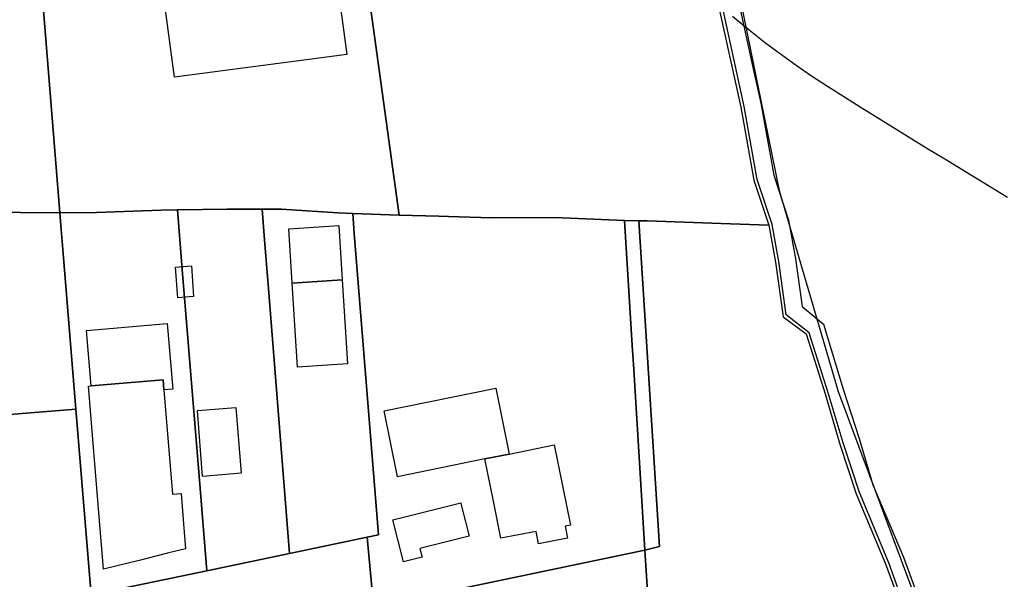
# Model space of a CAD drawing. Extents: x 577960 to 582939, y 6017202 to 6023066.
# Tile 91 of 217: x 578811 to 578986, y 6021656 to 6021755. Entities that reach past the tile are written whole.
import ezdxf

# ---------------------------------------------------------------- set-up
doc = ezdxf.new("R2010")
doc.units = 0
doc.header["$MEASUREMENT"] = 0
doc.linetypes.add('D', pattern=[0])
for name, color, linetype in [('LI__FLUR', 7, 'D'), ('LI__GEB', 7, 'Continuous'), ('LI__STRASSE', 7, 'Continuous')]:
    doc.layers.add(name, color=color, linetype=linetype)

msp = doc.modelspace()

# ---------------------------------------------------------------- linework, layer by layer
at = {"layer": 'LI__FLUR', "color": 8, "linetype": 'D', "true_color": 0x808080}
for p, q in [((578878.475, 6021720.465), (578865.633, 6021814.367)), ((578865.633, 6021814.367), (578878.475, 6021720.465)), ((578938.893, 6021757.509), (578941.082, 6021747.488)), ((578815.411, 6021756.741), (578818.308, 6021720.895)), ((578818.308, 6021720.895), (578815.411, 6021756.741)), ((578935.354, 6021756.75), (578939.092, 6021739.616)), ((578938.158, 6021746.855), (578935.964, 6021756.869)), ((578939.712, 6021739.726), (578938.158, 6021746.855)), ((578941.082, 6021747.488), (578942.651, 6021740.306)), ((578939.092, 6021739.616), (578941.421, 6021726.652)), ((578942.02, 6021726.791), (578939.712, 6021739.726)), ((578942.651, 6021740.306), (578944.939, 6021727.531)), ((578944.939, 6021727.531), (578947.578, 6021719.554)), ((578941.421, 6021726.652), (578944.059, 6021718.675)), ((578944.659, 6021718.815), (578942.02, 6021726.791)), ((578811.321, 6021720.905), (578805.253, 6021721.015)), ((578805.253, 6021721.015), (578811.321, 6021720.905)), ((578818.308, 6021720.895), (578811.321, 6021720.905)), ((578811.321, 6021720.905), (578818.308, 6021720.895)), ((578818.308, 6021720.895), (578824.816, 6021720.955)), ((578824.816, 6021720.955), (578818.308, 6021720.895)), ((578818.548, 6021717.906), (578818.308, 6021720.895)), ((578818.308, 6021720.895), (578818.548, 6021717.906)), ((578824.816, 6021720.955), (578836.241, 6021721.355)), ((578836.241, 6021721.355), (578824.816, 6021720.955)), ((578836.241, 6021721.355), (578839.14, 6021721.405)), ((578839.14, 6021721.405), (578836.241, 6021721.355)), ((578847.987, 6021721.534), (578839.14, 6021721.405)), ((578839.14, 6021721.405), (578847.987, 6021721.534)), ((578839.14, 6021721.405), (578839.38, 6021718.416)), ((578839.38, 6021718.416), (578839.14, 6021721.405)), ((578854.174, 6021721.534), (578847.987, 6021721.534)), ((578847.987, 6021721.534), (578854.174, 6021721.534)), ((578854.599, 6021716.109), (578854.174, 6021721.534)), ((578854.174, 6021721.534), (578857.623, 6021721.534)), ((578857.623, 6021721.534), (578854.174, 6021721.534)), ((578854.174, 6021721.534), (578854.599, 6021716.109)), ((578857.623, 6021721.534), (578867.639, 6021720.865)), ((578867.639, 6021720.865), (578857.623, 6021721.534)), ((578867.639, 6021720.865), (578870.258, 6021720.765)), ((578870.258, 6021720.765), (578867.639, 6021720.865)), ((578870.526, 6021717.209), (578870.258, 6021720.765)), ((578870.258, 6021720.765), (578878.475, 6021720.465)), ((578870.258, 6021720.765), (578870.526, 6021717.209)), ((578878.475, 6021720.465), (578870.258, 6021720.765)), ((578878.475, 6021720.465), (578885.522, 6021720.255)), ((578885.522, 6021720.255), (578878.475, 6021720.465)), ((578885.522, 6021720.255), (578887.251, 6021720.205)), ((578887.251, 6021720.205), (578885.522, 6021720.255)), ((578887.251, 6021720.205), (578894.878, 6021719.985)), ((578894.878, 6021719.985), (578887.251, 6021720.205)), ((578894.878, 6021719.985), (578906.054, 6021720.025)), ((578906.054, 6021720.025), (578894.878, 6021719.985)), ((578906.054, 6021720.025), (578918.49, 6021719.528)), ((578918.49, 6021719.528), (578906.054, 6021720.025)), ((578918.49, 6021719.528), (578919.858, 6021697.314)), ((578919.858, 6021697.314), (578918.49, 6021719.528)), ((578918.49, 6021719.528), (578920.999, 6021719.424)), ((578920.999, 6021719.424), (578918.49, 6021719.528)), ((578922.508, 6021719.445), (578920.999, 6021719.424)), ((578920.999, 6021719.424), (578922.508, 6021719.445)), ((578920.999, 6021719.424), (578924.705, 6021661.658)), ((578924.705, 6021661.658), (578920.999, 6021719.424)), ((578937.282, 6021718.915), (578922.508, 6021719.445)), ((578922.508, 6021719.445), (578937.282, 6021718.915)), ((578944.059, 6021718.675), (578937.282, 6021718.915)), ((578937.282, 6021718.915), (578944.059, 6021718.675)), ((578944.059, 6021718.675), (578945.249, 6021712.127)), ((578945.838, 6021712.217), (578944.659, 6021718.815)), ((578947.578, 6021719.554), (578948.807, 6021712.697)), ((578818.838, 6021714.368), (578818.548, 6021717.906)), ((578818.548, 6021717.906), (578818.838, 6021714.368)), ((578839.38, 6021718.416), (578840.009, 6021710.789)), ((578840.009, 6021710.789), (578839.38, 6021718.416)), ((578874.822, 6021663.753), (578870.526, 6021717.209)), ((578870.526, 6021717.209), (578874.822, 6021663.753)), ((578855.243, 6021708.15), (578854.599, 6021716.109)), ((578854.599, 6021716.109), (578855.243, 6021708.15)), ((578821.146, 6021686.039), (578818.838, 6021714.368)), ((578818.838, 6021714.368), (578821.146, 6021686.039)), ((578945.249, 6021712.127), (578946.618, 6021702.431)), ((578947.178, 6021702.751), (578945.838, 6021712.217)), ((578948.807, 6021712.697), (578949.977, 6021704.27)), ((578840.009, 6021710.789), (578843.007, 6021674.144)), ((578843.007, 6021674.144), (578840.009, 6021710.789)), ((578859.059, 6021660.453), (578855.243, 6021708.15)), ((578855.243, 6021708.15), (578859.059, 6021660.453)), ((578949.977, 6021704.27), (578953.805, 6021701.092)), ((578946.618, 6021702.431), (578950.686, 6021699.382)), ((578951.256, 6021699.592), (578947.178, 6021702.751)), ((578954.594, 6021688.927), (578951.256, 6021699.592)), ((578953.805, 6021701.092), (578957.243, 6021689.586)), ((578950.686, 6021699.382), (578954.044, 6021688.747)), ((578919.858, 6021697.314), (578920.118, 6021693.055)), ((578920.118, 6021693.055), (578919.858, 6021697.314)), ((578920.118, 6021693.055), (578922.086, 6021661.038)), ((578922.086, 6021661.038), (578920.118, 6021693.055)), ((578957.243, 6021680.04), (578954.594, 6021688.927)), ((578957.243, 6021689.586), (578960.112, 6021680.85)), ((578954.044, 6021688.747), (578956.693, 6021679.85)), ((578781.761, 6021682.831), (578821.146, 6021686.039)), ((578821.146, 6021686.039), (578781.761, 6021682.831)), ((578821.146, 6021686.039), (578823.848, 6021653.08)), ((578823.848, 6021653.08), (578821.146, 6021686.039)), ((578960.112, 6021680.85), (578962.551, 6021672.593)), ((578956.693, 6021679.85), (578959.592, 6021671.044)), ((578960.151, 6021671.254), (578957.243, 6021680.04)), ((578843.007, 6021674.144), (578844.37, 6021657.377)), ((578844.37, 6021657.377), (578843.007, 6021674.144)), ((578962.551, 6021672.593), (578967.998, 6021659.778)), ((578959.592, 6021671.044), (578964.799, 6021658.589)), ((578965.381, 6021658.799), (578960.151, 6021671.254)), ((578872.839, 6021663.338), (578859.059, 6021660.453)), ((578859.059, 6021660.453), (578872.839, 6021663.338)), ((578872.839, 6021663.338), (578874.822, 6021663.753)), ((578874.822, 6021663.753), (578872.839, 6021663.338)), ((578873.934, 6021650.973), (578872.839, 6021663.338)), ((578872.839, 6021663.338), (578873.934, 6021650.973)), ((578922.086, 6021661.038), (578889.548, 6021654.241)), ((578889.548, 6021654.241), (578922.086, 6021661.038)), ((578924.705, 6021661.658), (578922.086, 6021661.038)), ((578922.086, 6021661.038), (578924.705, 6021661.658)), ((578922.086, 6021661.038), (578923.674, 6021635.108)), ((578923.674, 6021635.108), (578922.086, 6021661.038)), ((578859.059, 6021660.453), (578844.37, 6021657.377)), ((578844.37, 6021657.377), (578859.059, 6021660.453)), ((578967.998, 6021659.778), (578971.057, 6021651.431)), ((578964.799, 6021658.589), (578967.448, 6021651.311)), ((578968.007, 6021651.507), (578965.381, 6021658.799)), ((578844.37, 6021657.377), (578823.848, 6021653.08)), ((578823.848, 6021653.08), (578844.37, 6021657.377))]:
    msp.add_line(p, q, dxfattribs=at)
at = {"layer": 'LI__GEB', "color": 5, "linetype": 'D', "true_color": 0x0000ff}
for p, q in [((578863.623, 6021791.431), (578869.197, 6021748.972)), ((578838.61, 6021744.956), (578833.036, 6021787.416)), ((578869.197, 6021748.972), (578838.61, 6021744.956)), ((578858.902, 6021718.046), (578867.799, 6021718.605)), ((578859.522, 6021708.41), (578858.902, 6021718.046)), ((578867.799, 6021718.605), (578868.408, 6021708.979)), ((578838.81, 6021711.239), (578841.639, 6021711.439)), ((578839.199, 6021705.811), (578838.81, 6021711.239)), ((578841.639, 6021711.439), (578842.018, 6021706.001)), ((578859.522, 6021708.41), (578868.408, 6021708.979)), ((578868.408, 6021708.979), (578859.522, 6021708.41)), ((578860.461, 6021693.496), (578859.522, 6021708.41)), ((578868.408, 6021708.979), (578869.347, 6021694.065)), ((578842.018, 6021706.001), (578839.199, 6021705.811)), ((578823.036, 6021700.023), (578837.34, 6021701.223)), ((578837.34, 6021701.223), (578838.309, 6021689.607)), ((578823.855, 6021690.187), (578823.036, 6021700.023)), ((578869.347, 6021694.065), (578860.461, 6021693.496)), ((578823.855, 6021690.187), (578836.6, 6021691.237)), ((578836.6, 6021691.237), (578823.855, 6021690.187)), ((578836.6, 6021691.237), (578836.74, 6021689.477)), ((578836.74, 6021689.477), (578836.6, 6021691.237)), ((578823.395, 6021690.147), (578823.855, 6021690.187)), ((578825.353, 6021666.257), (578823.395, 6021690.147)), ((578838.309, 6021689.607), (578836.74, 6021689.477)), ((578836.74, 6021689.477), (578838.269, 6021670.975)), ((578875.825, 6021685.719), (578895.647, 6021689.747)), ((578895.647, 6021689.747), (578898.016, 6021678.071)), ((578842.697, 6021685.779), (578849.535, 6021686.319)), ((578843.607, 6021674.124), (578842.697, 6021685.779)), ((578849.535, 6021686.319), (578850.444, 6021674.663)), ((578878.193, 6021674.053), (578875.825, 6021685.719)), ((578898.016, 6021678.071), (578905.973, 6021679.691)), ((578905.973, 6021679.691), (578908.871, 6021665.446)), ((578893.717, 6021677.202), (578878.193, 6021674.053)), ((578898.016, 6021678.071), (578893.717, 6021677.202)), ((578893.717, 6021677.202), (578898.016, 6021678.071)), ((578895.227, 6021669.715), (578893.717, 6021677.202)), ((578850.444, 6021674.663), (578843.607, 6021674.124)), ((578838.269, 6021670.975), (578839.788, 6021671.095)), ((578839.788, 6021671.095), (578840.238, 6021665.707)), ((578896.546, 6021663.147), (578895.227, 6021669.715)), ((578877.393, 6021666.436), (578889.419, 6021669.435)), ((578889.419, 6021669.435), (578889.559, 6021668.855)), ((578889.559, 6021668.855), (578890.888, 6021663.517)), ((578826.063, 6021657.64), (578825.353, 6021666.257)), ((578879.262, 6021658.939), (578877.393, 6021666.436)), ((578840.238, 6021665.707), (578840.607, 6021661.269)), ((578908.871, 6021665.446), (578907.951, 6021665.267)), ((578907.951, 6021665.267), (578908.351, 6021663.157)), ((578890.888, 6021663.517), (578882.151, 6021661.348)), ((578902.783, 6021664.327), (578896.546, 6021663.147)), ((578903.193, 6021662.178), (578902.783, 6021664.327)), ((578908.351, 6021663.157), (578903.193, 6021662.178)), ((578840.607, 6021661.269), (578837.379, 6021660.469)), ((578882.151, 6021661.348), (578882.551, 6021659.759)), ((578832.39, 6021659.22), (578826.063, 6021657.64)), ((578837.379, 6021660.469), (578832.39, 6021659.22)), ((578882.551, 6021659.759), (578879.262, 6021658.939))]:
    msp.add_line(p, q, dxfattribs=at)
at = {"layer": 'LI__STRASSE', "color": 251, "linetype": 'D', "true_color": 0x656464}
for p, q in [((578937.938, 6021763.891), (578945.894, 6021724.835)), ((578945.894, 6021724.835), (578956.374, 6021689.147)), ((578956.374, 6021689.147), (578969.387, 6021654.34))]:
    msp.add_line(p, q, dxfattribs=at)
at = {"layer": 'LI__STRASSE', "color": 251, "linetype": 'D', "true_color": 0x646464}
for p, q in [((578940.614, 6021753.247), (578937.632, 6021755.718)), ((578943.526, 6021750.938), (578940.614, 6021753.247)), ((578948.931, 6021746.991), (578943.526, 6021750.938)), ((578951.66, 6021745.132), (578948.931, 6021746.991)), ((578954.473, 6021743.296), (578951.66, 6021745.132)), ((578958.981, 6021740.447), (578954.473, 6021743.296)), ((578960.272, 6021739.631), (578958.981, 6021740.447)), ((578969.447, 6021733.963), (578960.272, 6021739.631)), ((578972.413, 6021732.133), (578969.447, 6021733.963)), ((578975.307, 6021730.366), (578972.413, 6021732.133)), ((578986.392, 6021723.589), (578975.307, 6021730.366))]:
    msp.add_line(p, q, dxfattribs=at)

doc.saveas('drawing.dxf')
